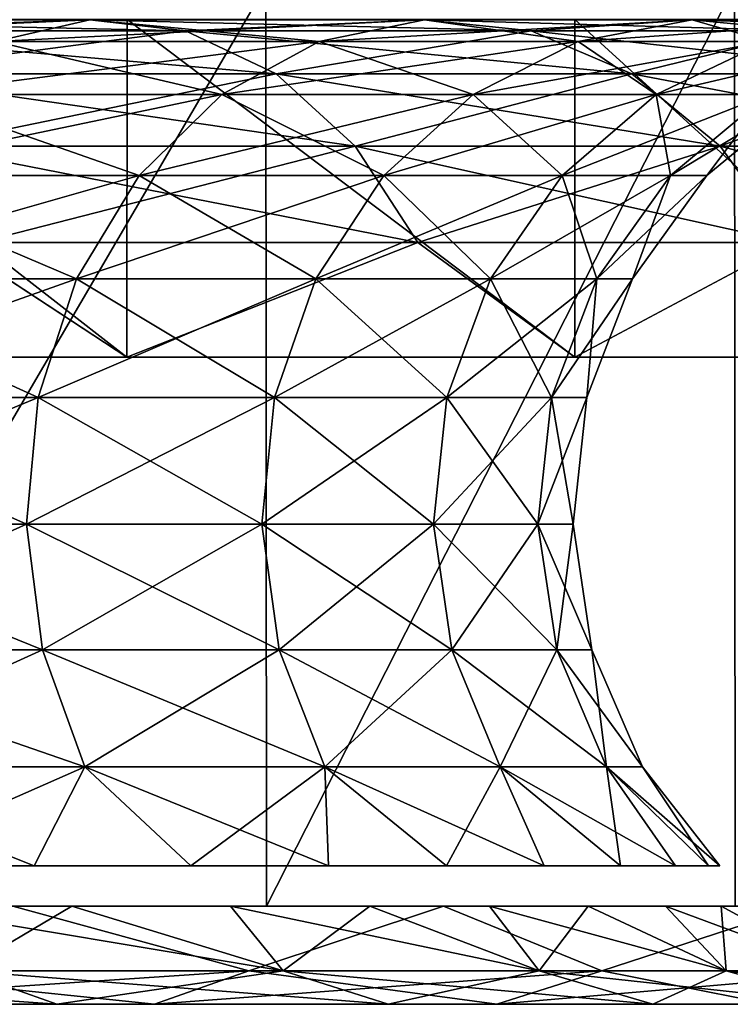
# Model space of a CAD drawing. Header units: millimetres. Extents: x -27 to 78, y -1 to 325.
# Tile 35 of 128: x 16.95 to 21.12, y -0.58 to 5.2. Entities that reach past the tile are written whole.
import ezdxf

# ---------------------------------------------------------------- set-up
doc = ezdxf.new("R2010")
doc.units = ezdxf.units.MM
doc.header["$LTSCALE"] = 65.185185
for name, color, linetype in [('224', 7, 'CONTINUOUS'), ('231', 7, 'CONTINUOUS'), ('233', 7, 'CONTINUOUS'), ('82', 7, 'CONTINUOUS'), ('85', 7, 'CONTINUOUS'), ('97', 7, 'CONTINUOUS'), ('98', 7, 'CONTINUOUS')]:
    doc.layers.add(name, color=color, linetype=linetype)

msp = doc.modelspace()

# ---------------------------------------------------------------- linework, layer by layer
at = {"layer": '224', "color": 7, "linetype": 'CONTINUOUS', "true_color": 0x96918c}
for points in [[(17.2594, 0, 12.5394), (16.2223, 0, 13.855), (17.2594, 0, -12.5394), (17.2594, 0, 12.5394)], [(17.2594, 0, -12.5394), (16.2223, 0, 13.855), (16.2223, 0, -13.855), (17.2594, 0, -12.5394)], [(18.19, 0, 11.1466), (17.2594, 0, 12.5394), (18.19, 0, -11.1466), (18.19, 0, 11.1466)], [(18.19, 0, -11.1466), (17.2594, 0, 12.5394), (17.2594, 0, -12.5394), (18.19, 0, -11.1466)], [(19.0084, 0, 9.6852), (18.19, 0, 11.1466), (19.0084, 0, -9.6852), (19.0084, 0, 9.6852)], [(19.0084, 0, -9.6852), (18.19, 0, 11.1466), (18.19, 0, -11.1466), (19.0084, 0, -9.6852)], [(19.7097, 0, 8.164), (19.0084, 0, 9.6852), (19.7097, 0, -8.164), (19.7097, 0, 8.164)], [(19.7097, 0, -8.164), (19.0084, 0, 9.6852), (19.0084, 0, -9.6852), (19.7097, 0, -8.164)], [(20.2894, 0, 6.5926), (19.7097, 0, 8.164), (20.2894, 0, -6.5926), (20.2894, 0, 6.5926)], [(20.2894, 0, -6.5926), (19.7097, 0, 8.164), (19.7097, 0, -8.164), (20.2894, 0, -6.5926)], [(20.7441, 0, 4.9804), (20.2894, 0, 6.5926), (20.7441, 0, -4.9804), (20.7441, 0, 4.9804)], [(20.7441, 0, -4.9804), (20.2894, 0, 6.5926), (20.2894, 0, -6.5926), (20.7441, 0, -4.9804)], [(21.0709, 0, 3.3375), (20.7441, 0, 4.9804), (21.0709, 0, -3.3375), (21.0709, 0, 3.3375)], [(21.0709, 0, -3.3375), (20.7441, 0, 4.9804), (20.7441, 0, -4.9804), (21.0709, 0, -3.3375)], [(21.2679, 0, 1.674), (21.0709, 0, 3.3375), (21.2679, 0, -1.674), (21.2679, 0, 1.674)], [(21.2679, 0, -1.674), (21.0709, 0, 3.3375), (21.0709, 0, -3.3375), (21.2679, 0, -1.674)]]:
    msp.add_3dface(points, dxfattribs=at)
at = {"layer": '231', "color": 7, "linetype": 'CONTINUOUS', "true_color": 0x96918c}
for points in [[(15.8558, -0.3781, -18.2986), (16.9133, 0, -18.2284), (18.2986, -0.3781, -15.8558), (15.8558, -0.3781, -18.2986)], [(18.2986, -0.3781, 15.8558), (16.9133, 0, 18.2284), (15.8558, -0.3781, 18.2986), (18.2986, -0.3781, 15.8558)], [(16.2223, 0, 13.855), (17.2594, 0, 12.5394), (16.6186, -0.379, 14.4001), (16.2223, 0, 13.855)], [(17.2594, 0, -12.5394), (16.2223, 0, -13.855), (18.4988, -0.379, -11.8885), (17.2594, 0, -12.5394)], [(18.4988, -0.379, -11.8885), (16.2223, 0, -13.855), (16.6186, -0.379, -14.4001), (18.4988, -0.379, -11.8885)], [(16.6186, -0.379, 14.4001), (17.2594, 0, 12.5394), (18.4988, -0.379, 11.8885), (16.6186, -0.379, 14.4001)], [(16.9133, 0, -18.2284), (19.4414, 0, -15.5038), (18.2986, -0.3781, -15.8558), (16.9133, 0, -18.2284)], [(19.4414, 0, 15.5038), (16.9133, 0, 18.2284), (18.2986, -0.3781, 15.8558), (19.4414, 0, 15.5038)], [(17.2594, 0, 12.5394), (18.19, 0, 11.1466), (18.4988, -0.379, 11.8885), (17.2594, 0, 12.5394)], [(18.19, 0, -11.1466), (17.2594, 0, -12.5394), (18.4988, -0.379, -11.8885), (18.19, 0, -11.1466)], [(18.19, 0, 11.1466), (19.0084, 0, 9.6852), (18.4988, -0.379, 11.8885), (18.19, 0, 11.1466)], [(19.0084, 0, -9.6852), (18.19, 0, -11.1466), (20.0024, -0.379, -9.1348), (19.0084, 0, -9.6852)], [(20.0024, -0.379, -9.1348), (18.19, 0, -11.1466), (18.4988, -0.379, -11.8885), (20.0024, -0.379, -9.1348)], [(18.2986, -0.3781, -15.8558), (19.4414, 0, -15.5038), (20.3689, -0.3781, -13.0903), (18.2986, -0.3781, -15.8558)], [(20.3689, -0.3781, 13.0903), (19.4414, 0, 15.5038), (18.2986, -0.3781, 15.8558), (20.3689, -0.3781, 13.0903)], [(18.4988, -0.379, 11.8885), (19.0084, 0, 9.6852), (20.0024, -0.379, 9.1348), (18.4988, -0.379, 11.8885)], [(19.0084, 0, 9.6852), (19.7097, 0, 8.164), (20.0024, -0.379, 9.1348), (19.0084, 0, 9.6852)], [(19.7097, 0, -8.164), (19.0084, 0, -9.6852), (20.0024, -0.379, -9.1348), (19.7097, 0, -8.164)], [(19.4414, 0, -15.5038), (21.535, 0, -12.433), (20.3689, -0.3781, -13.0903), (19.4414, 0, -15.5038)], [(21.535, 0, 12.433), (19.4414, 0, 15.5038), (20.3689, -0.3781, 13.0903), (21.535, 0, 12.433)], [(19.7097, 0, 8.164), (20.2894, 0, 6.5926), (20.0024, -0.379, 9.1348), (19.7097, 0, 8.164)], [(20.2894, 0, -6.5926), (19.7097, 0, -8.164), (21.0988, -0.379, -6.1952), (20.2894, 0, -6.5926)], [(21.0988, -0.379, -6.1952), (19.7097, 0, -8.164), (20.0024, -0.379, -9.1348), (21.0988, -0.379, -6.1952)], [(20.0024, -0.379, 9.1348), (20.2894, 0, 6.5926), (21.0988, -0.379, 6.1952), (20.0024, -0.379, 9.1348)], [(20.2894, 0, 6.5926), (20.7441, 0, 4.9804), (21.0988, -0.379, 6.1952), (20.2894, 0, 6.5926)], [(20.7441, 0, -4.9804), (20.2894, 0, -6.5926), (21.0988, -0.379, -6.1952), (20.7441, 0, -4.9804)], [(20.3689, -0.3781, -13.0903), (21.535, 0, -12.433), (22.0245, -0.3781, -10.0583), (20.3689, -0.3781, -13.0903)], [(22.0245, -0.3781, 10.0583), (21.535, 0, 12.433), (20.3689, -0.3781, 13.0903), (22.0245, -0.3781, 10.0583)], [(20.7441, 0, 4.9804), (21.0709, 0, 3.3375), (21.0988, -0.379, 6.1952), (20.7441, 0, 4.9804)], [(21.0709, 0, -3.3375), (20.7441, 0, -4.9804), (21.7657, -0.379, -3.1294), (21.0709, 0, -3.3375)], [(21.7657, -0.379, -3.1294), (20.7441, 0, -4.9804), (21.0988, -0.379, -6.1952), (21.7657, -0.379, -3.1294)], [(21.0709, 0, 3.3375), (21.2679, 0, 1.674), (21.7657, -0.379, 3.1294), (21.0709, 0, 3.3375)], [(21.0988, -0.379, 6.1952), (21.0709, 0, 3.3375), (21.7657, -0.379, 3.1294), (21.0988, -0.379, 6.1952)], [(21.2679, 0, -1.674), (21.0709, 0, -3.3375), (21.7657, -0.379, -3.1294), (21.2679, 0, -1.674)], [(16.6186, -0.379, -14.4001), (14.4001, -0.379, -16.6186), (17.1721, -0.5753, -14.8797), (16.6186, -0.379, -14.4001)], [(14.4001, -0.379, -16.6186), (14.8797, -0.5753, -17.1721), (17.1721, -0.5753, -14.8797), (14.4001, -0.379, -16.6186)], [(16.6186, -0.379, 14.4001), (17.1721, -0.5753, 14.8797), (14.8797, -0.5753, 17.1721), (16.6186, -0.379, 14.4001)], [(15.8558, -0.3781, -18.2986), (18.2986, -0.3781, -15.8558), (15.3763, -0.575, -17.7452), (15.8558, -0.3781, -18.2986)], [(15.3763, -0.575, -17.7452), (18.2986, -0.3781, -15.8558), (17.7452, -0.575, -15.3763), (15.3763, -0.575, -17.7452)], [(17.7452, -0.575, 15.3763), (15.8558, -0.3781, 18.2986), (15.3763, -0.575, 17.7452), (17.7452, -0.575, 15.3763)], [(18.2986, -0.3781, 15.8558), (15.8558, -0.3781, 18.2986), (17.7452, -0.575, 15.3763), (18.2986, -0.3781, 15.8558)], [(16.6186, -0.379, 14.4001), (18.4988, -0.379, 11.8885), (17.1721, -0.5753, 14.8797), (16.6186, -0.379, 14.4001)], [(18.4988, -0.379, -11.8885), (16.6186, -0.379, -14.4001), (19.115, -0.5753, -12.2844), (18.4988, -0.379, -11.8885)], [(16.6186, -0.379, -14.4001), (17.1721, -0.5753, -14.8797), (19.115, -0.5753, -12.2844), (16.6186, -0.379, -14.4001)], [(18.4988, -0.379, 11.8885), (19.115, -0.5753, 12.2844), (17.1721, -0.5753, 14.8797), (18.4988, -0.379, 11.8885)], [(18.2986, -0.3781, -15.8558), (20.3689, -0.3781, -13.0903), (17.7452, -0.575, -15.3763), (18.2986, -0.3781, -15.8558)], [(17.7452, -0.575, -15.3763), (20.3689, -0.3781, -13.0903), (19.7529, -0.575, -12.6944), (17.7452, -0.575, -15.3763)], [(19.7529, -0.575, 12.6944), (18.2986, -0.3781, 15.8558), (17.7452, -0.575, 15.3763), (19.7529, -0.575, 12.6944)], [(20.3689, -0.3781, 13.0903), (18.2986, -0.3781, 15.8558), (19.7529, -0.575, 12.6944), (20.3689, -0.3781, 13.0903)], [(18.4988, -0.379, 11.8885), (20.0024, -0.379, 9.1348), (19.115, -0.5753, 12.2844), (18.4988, -0.379, 11.8885)], [(20.0024, -0.379, -9.1348), (18.4988, -0.379, -11.8885), (20.6687, -0.5753, -9.4391), (20.0024, -0.379, -9.1348)], [(18.4988, -0.379, -11.8885), (19.115, -0.5753, -12.2844), (20.6687, -0.5753, -9.4391), (18.4988, -0.379, -11.8885)], [(20.0024, -0.379, 9.1348), (20.6687, -0.5753, 9.4391), (19.115, -0.5753, 12.2844), (20.0024, -0.379, 9.1348)], [(20.3689, -0.3781, -13.0903), (22.0245, -0.3781, -10.0583), (19.7529, -0.575, -12.6944), (20.3689, -0.3781, -13.0903)], [(19.7529, -0.575, -12.6944), (22.0245, -0.3781, -10.0583), (21.3584, -0.575, -9.7541), (19.7529, -0.575, -12.6944)], [(21.3584, -0.575, 9.7541), (20.3689, -0.3781, 13.0903), (19.7529, -0.575, 12.6944), (21.3584, -0.575, 9.7541)], [(20.0024, -0.379, 9.1348), (21.0988, -0.379, 6.1952), (20.6687, -0.5753, 9.4391), (20.0024, -0.379, 9.1348)], [(21.0988, -0.379, -6.1952), (20.0024, -0.379, -9.1348), (21.8016, -0.5753, -6.4015), (21.0988, -0.379, -6.1952)], [(20.0024, -0.379, -9.1348), (20.6687, -0.5753, -9.4391), (21.8016, -0.5753, -6.4015), (20.0024, -0.379, -9.1348)], [(22.0245, -0.3781, 10.0583), (20.3689, -0.3781, 13.0903), (21.3584, -0.575, 9.7541), (22.0245, -0.3781, 10.0583)], [(21.0988, -0.379, 6.1952), (21.8016, -0.5753, 6.4015), (20.6687, -0.5753, 9.4391), (21.0988, -0.379, 6.1952)], [(21.0988, -0.379, 6.1952), (21.7657, -0.379, 3.1294), (21.8016, -0.5753, 6.4015), (21.0988, -0.379, 6.1952)], [(21.7657, -0.379, -3.1294), (21.0988, -0.379, -6.1952), (22.4907, -0.5753, -3.2337), (21.7657, -0.379, -3.1294)], [(21.0988, -0.379, -6.1952), (21.8016, -0.5753, -6.4015), (22.4907, -0.5753, -3.2337), (21.0988, -0.379, -6.1952)], [(15.3763, -0.575, -17.7452), (17.7452, -0.575, -15.3763), (14.8797, -0.5753, -17.1721), (15.3763, -0.575, -17.7452)], [(14.8797, -0.5753, -17.1721), (17.7452, -0.575, -15.3763), (17.1721, -0.5753, -14.8797), (14.8797, -0.5753, -17.1721)], [(17.1721, -0.5753, 14.8797), (15.3763, -0.575, 17.7452), (14.8797, -0.5753, 17.1721), (17.1721, -0.5753, 14.8797)], [(17.7452, -0.575, 15.3763), (15.3763, -0.575, 17.7452), (17.1721, -0.5753, 14.8797), (17.7452, -0.575, 15.3763)], [(17.7452, -0.575, -15.3763), (19.7529, -0.575, -12.6944), (17.1721, -0.5753, -14.8797), (17.7452, -0.575, -15.3763)], [(17.1721, -0.5753, -14.8797), (19.7529, -0.575, -12.6944), (19.115, -0.5753, -12.2844), (17.1721, -0.5753, -14.8797)], [(19.115, -0.5753, 12.2844), (17.7452, -0.575, 15.3763), (17.1721, -0.5753, 14.8797), (19.115, -0.5753, 12.2844)], [(19.7529, -0.575, 12.6944), (17.7452, -0.575, 15.3763), (19.115, -0.5753, 12.2844), (19.7529, -0.575, 12.6944)], [(19.7529, -0.575, -12.6944), (21.3584, -0.575, -9.7541), (19.115, -0.5753, -12.2844), (19.7529, -0.575, -12.6944)], [(19.115, -0.5753, -12.2844), (21.3584, -0.575, -9.7541), (20.6687, -0.5753, -9.4391), (19.115, -0.5753, -12.2844)], [(20.6687, -0.5753, 9.4391), (19.7529, -0.575, 12.6944), (19.115, -0.5753, 12.2844), (20.6687, -0.5753, 9.4391)], [(21.3584, -0.575, 9.7541), (19.7529, -0.575, 12.6944), (20.6687, -0.5753, 9.4391), (21.3584, -0.575, 9.7541)], [(21.3584, -0.575, -9.7541), (22.5292, -0.575, -6.6152), (20.6687, -0.5753, -9.4391), (21.3584, -0.575, -9.7541)], [(20.6687, -0.5753, -9.4391), (22.5292, -0.575, -6.6152), (21.8016, -0.5753, -6.4015), (20.6687, -0.5753, -9.4391)], [(21.8016, -0.5753, 6.4015), (21.3584, -0.575, 9.7541), (20.6687, -0.5753, 9.4391), (21.8016, -0.5753, 6.4015)]]:
    msp.add_3dface(points, dxfattribs=at)
at = {"layer": '233', "linetype": 'CONTINUOUS'}
for points in [[(16.0153, 0.2375, 13.6781), (17.0391, 0.2375, 12.3794), (16.0153, 0.2375, -13.6781), (16.0153, 0.2375, 13.6781)], [(17.0391, 0.2375, 12.3794), (17.0391, 0.2375, -12.3794), (16.0153, 0.2375, -13.6781), (17.0391, 0.2375, 12.3794)], [(17.0391, 0.2375, 12.3794), (17.9579, 0.2375, 11.0044), (17.0391, 0.2375, -12.3794), (17.0391, 0.2375, 12.3794)], [(17.9579, 0.2375, 11.0044), (17.9579, 0.2375, -11.0044), (17.0391, 0.2375, -12.3794), (17.9579, 0.2375, 11.0044)], [(17.9579, 0.2375, 11.0044), (18.7659, 0.2375, 9.5616), (17.9579, 0.2375, -11.0044), (17.9579, 0.2375, 11.0044)], [(18.7659, 0.2375, 9.5616), (18.7659, 0.2375, -9.5616), (17.9579, 0.2375, -11.0044), (18.7659, 0.2375, 9.5616)], [(18.7659, 0.2375, 9.5616), (19.4582, 0.2375, 8.0598), (18.7659, 0.2375, -9.5616), (18.7659, 0.2375, 9.5616)], [(19.4582, 0.2375, 8.0598), (19.4582, 0.2375, -8.0598), (18.7659, 0.2375, -9.5616), (19.4582, 0.2375, 8.0598)], [(19.4582, 0.2375, 8.0598), (20.0305, 0.2375, 6.5084), (19.4582, 0.2375, -8.0598), (19.4582, 0.2375, 8.0598)], [(20.0305, 0.2375, 6.5084), (20.0305, 0.2375, -6.5084), (19.4582, 0.2375, -8.0598), (20.0305, 0.2375, 6.5084)], [(20.0305, 0.2375, 6.5084), (20.4794, 0.2375, 4.9169), (20.0305, 0.2375, -6.5084), (20.0305, 0.2375, 6.5084)], [(20.4794, 0.2375, 4.9169), (20.4794, 0.2375, -4.9169), (20.0305, 0.2375, -6.5084), (20.4794, 0.2375, 4.9169)], [(20.4794, 0.2375, 4.9169), (20.802, 0.2375, 3.2949), (20.4794, 0.2375, -4.9169), (20.4794, 0.2375, 4.9169)], [(20.802, 0.2375, 3.2949), (20.802, 0.2375, -3.2949), (20.4794, 0.2375, -4.9169), (20.802, 0.2375, 3.2949)], [(20.802, 0.2375, 3.2949), (20.9964, 0.2375, 1.6526), (20.802, 0.2375, -3.2949), (20.802, 0.2375, 3.2949)], [(20.9964, 0.2375, 1.6526), (20.9964, 0.2375, -1.6526), (20.802, 0.2375, -3.2949), (20.9964, 0.2375, 1.6526)], [(20.9964, 0.2375, 1.6526), (21.0614, 0.2375), (20.9964, 0.2375, -1.6526), (20.9964, 0.2375, 1.6526)]]:
    msp.add_3dface(points, dxfattribs=at)
at = {"layer": '82', "color": 7, "linetype": 'CONTINUOUS', "true_color": 0x96918c}
for points in [[(15.0466, 5.1974, 17.3647), (17.3647, 5.1974, 15.0466), (14.565, 5.07, 16.8089), (15.0466, 5.1974, 17.3647)], [(14.565, 5.07, 16.8089), (17.3647, 5.1974, 15.0466), (16.8089, 5.07, 14.565), (14.565, 5.07, 16.8089)], [(15.5336, 5.1328, 17.9267), (17.9267, 5.1328, 15.5336), (15.0466, 5.1974, 17.3647), (15.5336, 5.1328, 17.9267)], [(15.0466, 5.1974, 17.3647), (17.9267, 5.1328, 15.5336), (17.3647, 5.1974, 15.0466), (15.0466, 5.1974, 17.3647)], [(17.3647, 5.1974, -15.0466), (15.5336, 5.1328, -17.9267), (15.0466, 5.1974, -17.3647), (17.3647, 5.1974, -15.0466)], [(17.3647, 5.1974, -15.0466), (15.0466, 5.1974, -17.3647), (16.8089, 5.07, -14.565), (17.3647, 5.1974, -15.0466)], [(17.9267, 5.1328, -15.5336), (15.5336, 5.1328, -17.9267), (17.3647, 5.1974, -15.0466), (17.9267, 5.1328, -15.5336)], [(17.3647, 5.1974, 15.0466), (19.3294, 5.1974, 12.4222), (16.8089, 5.07, 14.565), (17.3647, 5.1974, 15.0466)], [(16.8089, 5.07, 14.565), (19.3294, 5.1974, 12.4222), (18.7106, 5.07, 12.0246), (16.8089, 5.07, 14.565)], [(18.7106, 5.07, -12.0246), (17.3647, 5.1974, -15.0466), (16.8089, 5.07, -14.565), (18.7106, 5.07, -12.0246)], [(17.9267, 5.1328, 15.5336), (19.9549, 5.1328, 12.8242), (17.3647, 5.1974, 15.0466), (17.9267, 5.1328, 15.5336)], [(17.3647, 5.1974, 15.0466), (19.9549, 5.1328, 12.8242), (19.3294, 5.1974, 12.4222), (17.3647, 5.1974, 15.0466)], [(19.3294, 5.1974, -12.4222), (17.9267, 5.1328, -15.5336), (17.3647, 5.1974, -15.0466), (19.3294, 5.1974, -12.4222)], [(19.3294, 5.1974, -12.4222), (17.3647, 5.1974, -15.0466), (18.7106, 5.07, -12.0246), (19.3294, 5.1974, -12.4222)], [(19.9549, 5.1328, -12.8242), (17.9267, 5.1328, -15.5336), (19.3294, 5.1974, -12.4222), (19.9549, 5.1328, -12.8242)], [(19.3294, 5.1974, 12.4222), (20.9005, 5.1974, 9.5449), (18.7106, 5.07, 12.0246), (19.3294, 5.1974, 12.4222)], [(18.7106, 5.07, 12.0246), (20.9005, 5.1974, 9.5449), (20.2315, 5.07, 9.2394), (18.7106, 5.07, 12.0246)], [(20.2315, 5.07, -9.2394), (19.3294, 5.1974, -12.4222), (18.7106, 5.07, -12.0246), (20.2315, 5.07, -9.2394)], [(19.9549, 5.1328, 12.8242), (21.5769, 5.1328, 9.8538), (19.3294, 5.1974, 12.4222), (19.9549, 5.1328, 12.8242)], [(19.3294, 5.1974, 12.4222), (21.5769, 5.1328, 9.8538), (20.9005, 5.1974, 9.5449), (19.3294, 5.1974, 12.4222)], [(20.9005, 5.1974, -9.5449), (19.9549, 5.1328, -12.8242), (19.3294, 5.1974, -12.4222), (20.9005, 5.1974, -9.5449)], [(20.9005, 5.1974, -9.5449), (19.3294, 5.1974, -12.4222), (20.2315, 5.07, -9.2394), (20.9005, 5.1974, -9.5449)], [(21.5769, 5.1328, -9.8538), (19.9549, 5.1328, -12.8242), (20.9005, 5.1974, -9.5449), (21.5769, 5.1328, -9.8538)], [(20.9005, 5.1974, 9.5449), (22.0461, 5.1974, 6.4733), (20.2315, 5.07, 9.2394), (20.9005, 5.1974, 9.5449)], [(20.2315, 5.07, 9.2394), (22.0461, 5.1974, 6.4733), (21.3405, 5.07, 6.2661), (20.2315, 5.07, 9.2394)], [(21.3405, 5.07, -6.2661), (20.9005, 5.1974, -9.5449), (20.2315, 5.07, -9.2394), (21.3405, 5.07, -6.2661)], [(21.5769, 5.1328, 9.8538), (22.7596, 5.1328, 6.6828), (20.9005, 5.1974, 9.5449), (21.5769, 5.1328, 9.8538)], [(20.9005, 5.1974, 9.5449), (22.7596, 5.1328, 6.6828), (22.0461, 5.1974, 6.4733), (20.9005, 5.1974, 9.5449)], [(22.0461, 5.1974, -6.4733), (21.5769, 5.1328, -9.8538), (20.9005, 5.1974, -9.5449), (22.0461, 5.1974, -6.4733)], [(22.0461, 5.1974, -6.4733), (20.9005, 5.1974, -9.5449), (21.3405, 5.07, -6.2661), (22.0461, 5.1974, -6.4733)], [(15.9936, 4.8806, 18.4577), (18.4577, 4.8806, 15.9936), (15.5336, 5.1328, 17.9267), (15.9936, 4.8806, 18.4577)], [(15.5336, 5.1328, 17.9267), (18.4577, 4.8806, 15.9936), (17.9267, 5.1328, 15.5336), (15.5336, 5.1328, 17.9267)], [(17.9267, 5.1328, -15.5336), (15.9936, 4.8806, -18.4577), (15.5336, 5.1328, -17.9267), (17.9267, 5.1328, -15.5336)], [(18.4577, 4.8806, -15.9936), (15.9936, 4.8806, -18.4577), (17.9267, 5.1328, -15.5336), (18.4577, 4.8806, -15.9936)], [(18.4577, 4.8806, 15.9936), (20.5459, 4.8806, 13.2041), (17.9267, 5.1328, 15.5336), (18.4577, 4.8806, 15.9936)], [(17.9267, 5.1328, 15.5336), (20.5459, 4.8806, 13.2041), (19.9549, 5.1328, 12.8242), (17.9267, 5.1328, 15.5336)], [(19.9549, 5.1328, -12.8242), (18.4577, 4.8806, -15.9936), (17.9267, 5.1328, -15.5336), (19.9549, 5.1328, -12.8242)], [(20.5459, 4.8806, -13.2041), (18.4577, 4.8806, -15.9936), (19.9549, 5.1328, -12.8242), (20.5459, 4.8806, -13.2041)], [(20.5459, 4.8806, 13.2041), (22.2159, 4.8806, 10.1457), (19.9549, 5.1328, 12.8242), (20.5459, 4.8806, 13.2041)], [(19.9549, 5.1328, 12.8242), (22.2159, 4.8806, 10.1457), (21.5769, 5.1328, 9.8538), (19.9549, 5.1328, 12.8242)], [(21.5769, 5.1328, -9.8538), (20.5459, 4.8806, -13.2041), (19.9549, 5.1328, -12.8242), (21.5769, 5.1328, -9.8538)], [(22.2159, 4.8806, -10.1457), (20.5459, 4.8806, -13.2041), (21.5769, 5.1328, -9.8538), (22.2159, 4.8806, -10.1457)], [(16.8089, 5.07, 14.565), (18.7106, 5.07, 12.0246), (16.2961, 4.7591, 14.1206), (16.8089, 5.07, 14.565)], [(16.2961, 4.7591, 14.1206), (18.7106, 5.07, 12.0246), (18.1398, 4.7591, 11.6577), (16.2961, 4.7591, 14.1206)], [(18.1398, 4.7591, -11.6577), (16.8089, 5.07, -14.565), (16.2961, 4.7591, -14.1206), (18.1398, 4.7591, -11.6577)], [(18.7106, 5.07, -12.0246), (16.8089, 5.07, -14.565), (18.1398, 4.7591, -11.6577), (18.7106, 5.07, -12.0246)], [(18.7106, 5.07, 12.0246), (20.2315, 5.07, 9.2394), (18.1398, 4.7591, 11.6577), (18.7106, 5.07, 12.0246)], [(18.1398, 4.7591, 11.6577), (20.2315, 5.07, 9.2394), (19.6142, 4.7591, 8.9575), (18.1398, 4.7591, 11.6577)], [(19.6142, 4.7591, -8.9575), (18.7106, 5.07, -12.0246), (18.1398, 4.7591, -11.6577), (19.6142, 4.7591, -8.9575)], [(20.2315, 5.07, -9.2394), (18.7106, 5.07, -12.0246), (19.6142, 4.7591, -8.9575), (20.2315, 5.07, -9.2394)], [(20.2315, 5.07, 9.2394), (21.3405, 5.07, 6.2661), (19.6142, 4.7591, 8.9575), (20.2315, 5.07, 9.2394)], [(19.6142, 4.7591, 8.9575), (21.3405, 5.07, 6.2661), (20.6894, 4.7591, 6.0749), (19.6142, 4.7591, 8.9575)], [(20.6894, 4.7591, -6.0749), (20.2315, 5.07, -9.2394), (19.6142, 4.7591, -8.9575), (20.6894, 4.7591, -6.0749)], [(21.3405, 5.07, -6.2661), (20.2315, 5.07, -9.2394), (20.6894, 4.7591, -6.0749), (21.3405, 5.07, -6.2661)], [(21.3405, 5.07, 6.2661), (22.015, 5.07, 3.1653), (20.6894, 4.7591, 6.0749), (21.3405, 5.07, 6.2661)], [(20.6894, 4.7591, 6.0749), (22.015, 5.07, 3.1653), (21.3433, 4.7591, 3.0687), (20.6894, 4.7591, 6.0749)], [(21.3433, 4.7591, -3.0687), (21.3405, 5.07, -6.2661), (20.6894, 4.7591, -6.0749), (21.3433, 4.7591, -3.0687)], [(16.3963, 4.4575, 18.9223), (18.9223, 4.4575, 16.3963), (15.9936, 4.8806, 18.4577), (16.3963, 4.4575, 18.9223)], [(15.9936, 4.8806, 18.4577), (18.9223, 4.4575, 16.3963), (18.4577, 4.8806, 15.9936), (15.9936, 4.8806, 18.4577)], [(18.4577, 4.8806, -15.9936), (16.3963, 4.4575, -18.9223), (15.9936, 4.8806, -18.4577), (18.4577, 4.8806, -15.9936)], [(18.9223, 4.4575, -16.3963), (16.3963, 4.4575, -18.9223), (18.4577, 4.8806, -15.9936), (18.9223, 4.4575, -16.3963)], [(18.9223, 4.4575, 16.3963), (21.0632, 4.4575, 13.5365), (18.4577, 4.8806, 15.9936), (18.9223, 4.4575, 16.3963)], [(18.4577, 4.8806, 15.9936), (21.0632, 4.4575, 13.5365), (20.5459, 4.8806, 13.2041), (18.4577, 4.8806, 15.9936)], [(20.5459, 4.8806, -13.2041), (18.9223, 4.4575, -16.3963), (18.4577, 4.8806, -15.9936), (20.5459, 4.8806, -13.2041)], [(21.0632, 4.4575, -13.5365), (18.9223, 4.4575, -16.3963), (20.5459, 4.8806, -13.2041), (21.0632, 4.4575, -13.5365)], [(21.0632, 4.4575, 13.5365), (22.7752, 4.4575, 10.4011), (20.5459, 4.8806, 13.2041), (21.0632, 4.4575, 13.5365)], [(20.5459, 4.8806, 13.2041), (22.7752, 4.4575, 10.4011), (22.2159, 4.8806, 10.1457), (20.5459, 4.8806, 13.2041)], [(22.2159, 4.8806, -10.1457), (21.0632, 4.4575, -13.5365), (20.5459, 4.8806, -13.2041), (22.2159, 4.8806, -10.1457)], [(22.7752, 4.4575, -10.4011), (21.0632, 4.4575, -13.5365), (22.2159, 4.8806, -10.1457), (22.7752, 4.4575, -10.4011)], [(16.2961, 4.7591, 14.1206), (18.1398, 4.7591, 11.6577), (15.8602, 4.2853, 13.7429), (16.2961, 4.7591, 14.1206)], [(15.8602, 4.2853, 13.7429), (18.1398, 4.7591, 11.6577), (17.6546, 4.2853, 11.3459), (15.8602, 4.2853, 13.7429)], [(17.6546, 4.2853, -11.3459), (16.2961, 4.7591, -14.1206), (15.8602, 4.2853, -13.7429), (17.6546, 4.2853, -11.3459)], [(18.1398, 4.7591, -11.6577), (16.2961, 4.7591, -14.1206), (17.6546, 4.2853, -11.3459), (18.1398, 4.7591, -11.6577)], [(18.1398, 4.7591, 11.6577), (19.6142, 4.7591, 8.9575), (17.6546, 4.2853, 11.3459), (18.1398, 4.7591, 11.6577)], [(17.6546, 4.2853, 11.3459), (19.6142, 4.7591, 8.9575), (19.0896, 4.2853, 8.7179), (17.6546, 4.2853, 11.3459)], [(19.0896, 4.2853, -8.7179), (18.1398, 4.7591, -11.6577), (17.6546, 4.2853, -11.3459), (19.0896, 4.2853, -8.7179)], [(19.6142, 4.7591, -8.9575), (18.1398, 4.7591, -11.6577), (19.0896, 4.2853, -8.7179), (19.6142, 4.7591, -8.9575)], [(19.6142, 4.7591, 8.9575), (20.6894, 4.7591, 6.0749), (19.0896, 4.2853, 8.7179), (19.6142, 4.7591, 8.9575)], [(19.0896, 4.2853, 8.7179), (20.6894, 4.7591, 6.0749), (20.136, 4.2853, 5.9125), (19.0896, 4.2853, 8.7179)], [(20.136, 4.2853, -5.9125), (19.6142, 4.7591, -8.9575), (19.0896, 4.2853, -8.7179), (20.136, 4.2853, -5.9125)], [(20.6894, 4.7591, -6.0749), (19.6142, 4.7591, -8.9575), (20.136, 4.2853, -5.9125), (20.6894, 4.7591, -6.0749)], [(20.6894, 4.7591, 6.0749), (21.3433, 4.7591, 3.0687), (20.136, 4.2853, 5.9125), (20.6894, 4.7591, 6.0749)], [(20.136, 4.2853, 5.9125), (21.3433, 4.7591, 3.0687), (20.7725, 4.2853, 2.9866), (20.136, 4.2853, 5.9125)], [(20.7725, 4.2853, -2.9866), (20.6894, 4.7591, -6.0749), (20.136, 4.2853, -5.9125), (20.7725, 4.2853, -2.9866)], [(21.3433, 4.7591, -3.0687), (20.6894, 4.7591, -6.0749), (20.7725, 4.2853, -2.9866), (21.3433, 4.7591, -3.0687)], [(21.3433, 4.7591, 3.0687), (21.5628, 4.7591), (20.7725, 4.2853, 2.9866), (21.3433, 4.7591, 3.0687)], [(20.7725, 4.2853, 2.9866), (21.5628, 4.7591), (20.9861, 4.2853), (20.7725, 4.2853, 2.9866)], [(20.9861, 4.2853), (21.3433, 4.7591, -3.0687), (20.7725, 4.2853, -2.9866), (20.9861, 4.2853)], [(21.5628, 4.7591), (21.3433, 4.7591, -3.0687), (20.9861, 4.2853), (21.5628, 4.7591)], [(16.7149, 3.8914, 19.29), (19.29, 3.8914, 16.7149), (16.3963, 4.4575, 18.9223), (16.7149, 3.8914, 19.29)], [(16.3963, 4.4575, 18.9223), (19.29, 3.8914, 16.7149), (18.9223, 4.4575, 16.3963), (16.3963, 4.4575, 18.9223)], [(18.9223, 4.4575, -16.3963), (16.7149, 3.8914, -19.29), (16.3963, 4.4575, -18.9223), (18.9223, 4.4575, -16.3963)], [(19.29, 3.8914, -16.7149), (16.7149, 3.8914, -19.29), (18.9223, 4.4575, -16.3963), (19.29, 3.8914, -16.7149)], [(19.29, 3.8914, 16.7149), (21.4724, 3.8914, 13.7995), (18.9223, 4.4575, 16.3963), (19.29, 3.8914, 16.7149)], [(18.9223, 4.4575, 16.3963), (21.4724, 3.8914, 13.7995), (21.0632, 4.4575, 13.5365), (18.9223, 4.4575, 16.3963)], [(21.0632, 4.4575, -13.5365), (19.29, 3.8914, -16.7149), (18.9223, 4.4575, -16.3963), (21.0632, 4.4575, -13.5365)], [(21.4724, 3.8914, -13.7995), (19.29, 3.8914, -16.7149), (21.0632, 4.4575, -13.5365), (21.4724, 3.8914, -13.7995)], [(21.4724, 3.8914, 13.7995), (23.2178, 3.8914, 10.6032), (21.0632, 4.4575, 13.5365), (21.4724, 3.8914, 13.7995)], [(21.0632, 4.4575, 13.5365), (23.2178, 3.8914, 10.6032), (22.7752, 4.4575, 10.4011), (21.0632, 4.4575, 13.5365)], [(22.7752, 4.4575, -10.4011), (21.4724, 3.8914, -13.7995), (21.0632, 4.4575, -13.5365), (22.7752, 4.4575, -10.4011)], [(15.8602, 4.2853, 13.7429), (17.6546, 4.2853, 11.3459), (15.5302, 3.6799, 13.457), (15.8602, 4.2853, 13.7429)], [(15.5302, 3.6799, 13.457), (17.6546, 4.2853, 11.3459), (17.2872, 3.6799, 11.1098), (15.5302, 3.6799, 13.457)], [(17.2872, 3.6799, -11.1098), (15.8602, 4.2853, -13.7429), (15.5302, 3.6799, -13.457), (17.2872, 3.6799, -11.1098)], [(17.6546, 4.2853, -11.3459), (15.8602, 4.2853, -13.7429), (17.2872, 3.6799, -11.1098), (17.6546, 4.2853, -11.3459)], [(17.6546, 4.2853, 11.3459), (19.0896, 4.2853, 8.7179), (17.2872, 3.6799, 11.1098), (17.6546, 4.2853, 11.3459)], [(17.2872, 3.6799, 11.1098), (19.0896, 4.2853, 8.7179), (18.6924, 3.6799, 8.5365), (17.2872, 3.6799, 11.1098)], [(18.6924, 3.6799, -8.5365), (17.6546, 4.2853, -11.3459), (17.2872, 3.6799, -11.1098), (18.6924, 3.6799, -8.5365)], [(19.0896, 4.2853, -8.7179), (17.6546, 4.2853, -11.3459), (18.6924, 3.6799, -8.5365), (19.0896, 4.2853, -8.7179)], [(19.0896, 4.2853, 8.7179), (20.136, 4.2853, 5.9125), (18.6924, 3.6799, 8.5365), (19.0896, 4.2853, 8.7179)], [(18.6924, 3.6799, 8.5365), (20.136, 4.2853, 5.9125), (19.717, 3.6799, 5.7894), (18.6924, 3.6799, 8.5365)], [(19.717, 3.6799, -5.7894), (19.0896, 4.2853, -8.7179), (18.6924, 3.6799, -8.5365), (19.717, 3.6799, -5.7894)], [(20.136, 4.2853, -5.9125), (19.0896, 4.2853, -8.7179), (19.717, 3.6799, -5.7894), (20.136, 4.2853, -5.9125)], [(20.136, 4.2853, 5.9125), (20.7725, 4.2853, 2.9866), (19.717, 3.6799, 5.7894), (20.136, 4.2853, 5.9125)], [(19.717, 3.6799, 5.7894), (20.7725, 4.2853, 2.9866), (20.3402, 3.6799, 2.9245), (19.717, 3.6799, 5.7894)], [(20.3402, 3.6799, -2.9245), (20.136, 4.2853, -5.9125), (19.717, 3.6799, -5.7894), (20.3402, 3.6799, -2.9245)], [(20.7725, 4.2853, -2.9866), (20.136, 4.2853, -5.9125), (20.3402, 3.6799, -2.9245), (20.7725, 4.2853, -2.9866)], [(20.7725, 4.2853, 2.9866), (20.9861, 4.2853), (20.3402, 3.6799, 2.9245), (20.7725, 4.2853, 2.9866)], [(20.3402, 3.6799, 2.9245), (20.9861, 4.2853), (20.5494, 3.6799), (20.3402, 3.6799, 2.9245)], [(20.5494, 3.6799), (20.7725, 4.2853, -2.9866), (20.3402, 3.6799, -2.9245), (20.5494, 3.6799)], [(20.9861, 4.2853), (20.7725, 4.2853, -2.9866), (20.5494, 3.6799), (20.9861, 4.2853)], [(17.5825, 3.2206, -18.9494), (14.5618, 3.2206, -21.3583), (16.7149, 3.8914, -19.29), (17.5825, 3.2206, -18.9494)], [(14.5618, 3.2206, 21.3583), (17.5825, 3.2206, 18.9494), (16.7149, 3.8914, 19.29), (14.5618, 3.2206, 21.3583)], [(19.29, 3.8914, -16.7149), (17.5825, 3.2206, -18.9494), (16.7149, 3.8914, -19.29), (19.29, 3.8914, -16.7149)], [(16.7149, 3.8914, 19.29), (17.5825, 3.2206, 18.9494), (19.29, 3.8914, 16.7149), (16.7149, 3.8914, 19.29)], [(20.2103, 3.2206, -16.1172), (17.5825, 3.2206, -18.9494), (19.29, 3.8914, -16.7149), (20.2103, 3.2206, -16.1172)], [(17.5825, 3.2206, 18.9494), (20.2103, 3.2206, 16.1172), (19.29, 3.8914, 16.7149), (17.5825, 3.2206, 18.9494)], [(21.4724, 3.8914, -13.7995), (20.2103, 3.2206, -16.1172), (19.29, 3.8914, -16.7149), (21.4724, 3.8914, -13.7995)], [(19.29, 3.8914, 16.7149), (20.2103, 3.2206, 16.1172), (21.4724, 3.8914, 13.7995), (19.29, 3.8914, 16.7149)], [(22.3868, 3.2206, -12.925), (20.2103, 3.2206, -16.1172), (21.4724, 3.8914, -13.7995), (22.3868, 3.2206, -12.925)], [(20.2103, 3.2206, 16.1172), (22.3868, 3.2206, 12.925), (21.4724, 3.8914, 13.7995), (20.2103, 3.2206, 16.1172)], [(15.5302, 3.6799, 13.457), (17.2872, 3.6799, 11.1098), (15.3278, 2.9832, 13.2816), (15.5302, 3.6799, 13.457)], [(15.3278, 2.9832, 13.2816), (17.2872, 3.6799, 11.1098), (17.062, 2.9832, 10.9651), (15.3278, 2.9832, 13.2816)], [(17.062, 2.9832, -10.9651), (15.5302, 3.6799, -13.457), (15.3278, 2.9832, -13.2816), (17.062, 2.9832, -10.9651)], [(17.2872, 3.6799, -11.1098), (15.5302, 3.6799, -13.457), (17.062, 2.9832, -10.9651), (17.2872, 3.6799, -11.1098)], [(17.2872, 3.6799, 11.1098), (18.6924, 3.6799, 8.5365), (17.062, 2.9832, 10.9651), (17.2872, 3.6799, 11.1098)], [(17.062, 2.9832, 10.9651), (18.6924, 3.6799, 8.5365), (18.4488, 2.9832, 8.4253), (17.062, 2.9832, 10.9651)], [(18.4488, 2.9832, -8.4253), (17.2872, 3.6799, -11.1098), (17.062, 2.9832, -10.9651), (18.4488, 2.9832, -8.4253)], [(18.6924, 3.6799, -8.5365), (17.2872, 3.6799, -11.1098), (18.4488, 2.9832, -8.4253), (18.6924, 3.6799, -8.5365)], [(18.6924, 3.6799, 8.5365), (19.717, 3.6799, 5.7894), (18.4488, 2.9832, 8.4253), (18.6924, 3.6799, 8.5365)], [(18.4488, 2.9832, 8.4253), (19.717, 3.6799, 5.7894), (19.4601, 2.9832, 5.714), (18.4488, 2.9832, 8.4253)], [(19.4601, 2.9832, -5.714), (18.6924, 3.6799, -8.5365), (18.4488, 2.9832, -8.4253), (19.4601, 2.9832, -5.714)], [(19.717, 3.6799, -5.7894), (18.6924, 3.6799, -8.5365), (19.4601, 2.9832, -5.714), (19.717, 3.6799, -5.7894)], [(19.717, 3.6799, 5.7894), (20.3402, 3.6799, 2.9245), (19.4601, 2.9832, 5.714), (19.717, 3.6799, 5.7894)], [(19.4601, 2.9832, 5.714), (20.3402, 3.6799, 2.9245), (20.0752, 2.9832, 2.8864), (19.4601, 2.9832, 5.714)], [(20.0752, 2.9832, -2.8864), (19.717, 3.6799, -5.7894), (19.4601, 2.9832, -5.714), (20.0752, 2.9832, -2.8864)], [(20.3402, 3.6799, -2.9245), (19.717, 3.6799, -5.7894), (20.0752, 2.9832, -2.8864), (20.3402, 3.6799, -2.9245)], [(20.3402, 3.6799, 2.9245), (20.5494, 3.6799), (20.0752, 2.9832, 2.8864), (20.3402, 3.6799, 2.9245)], [(20.0752, 2.9832, 2.8864), (20.5494, 3.6799), (20.2816, 2.9832), (20.0752, 2.9832, 2.8864)], [(20.2816, 2.9832), (20.3402, 3.6799, -2.9245), (20.0752, 2.9832, -2.8864), (20.2816, 2.9832)], [(20.5494, 3.6799), (20.3402, 3.6799, -2.9245), (20.2816, 2.9832), (20.5494, 3.6799)], [(15.3278, 2.9832, 13.2816), (17.062, 2.9832, 10.9651), (15.2666, 2.2412, 13.2286), (15.3278, 2.9832, 13.2816)], [(15.2666, 2.2412, 13.2286), (17.062, 2.9832, 10.9651), (16.9938, 2.2412, 10.9213), (15.2666, 2.2412, 13.2286)], [(16.9938, 2.2412, -10.9213), (15.3278, 2.9832, -13.2816), (15.2666, 2.2412, -13.2286), (16.9938, 2.2412, -10.9213)], [(17.062, 2.9832, -10.9651), (15.3278, 2.9832, -13.2816), (16.9938, 2.2412, -10.9213), (17.062, 2.9832, -10.9651)], [(17.062, 2.9832, 10.9651), (18.4488, 2.9832, 8.4253), (16.9938, 2.2412, 10.9213), (17.062, 2.9832, 10.9651)], [(16.9938, 2.2412, 10.9213), (18.4488, 2.9832, 8.4253), (18.3751, 2.2412, 8.3916), (16.9938, 2.2412, 10.9213)], [(18.3751, 2.2412, -8.3916), (17.062, 2.9832, -10.9651), (16.9938, 2.2412, -10.9213), (18.3751, 2.2412, -8.3916)], [(18.4488, 2.9832, -8.4253), (17.062, 2.9832, -10.9651), (18.3751, 2.2412, -8.3916), (18.4488, 2.9832, -8.4253)], [(18.4488, 2.9832, 8.4253), (19.4601, 2.9832, 5.714), (18.3751, 2.2412, 8.3916), (18.4488, 2.9832, 8.4253)], [(18.3751, 2.2412, 8.3916), (19.4601, 2.9832, 5.714), (19.3823, 2.2412, 5.6912), (18.3751, 2.2412, 8.3916)], [(19.3823, 2.2412, -5.6912), (18.4488, 2.9832, -8.4253), (18.3751, 2.2412, -8.3916), (19.3823, 2.2412, -5.6912)], [(19.4601, 2.9832, -5.714), (18.4488, 2.9832, -8.4253), (19.3823, 2.2412, -5.6912), (19.4601, 2.9832, -5.714)], [(19.4601, 2.9832, 5.714), (20.0752, 2.9832, 2.8864), (19.3823, 2.2412, 5.6912), (19.4601, 2.9832, 5.714)], [(19.3823, 2.2412, 5.6912), (20.0752, 2.9832, 2.8864), (19.995, 2.2412, 2.8748), (19.3823, 2.2412, 5.6912)], [(19.995, 2.2412, -2.8748), (19.4601, 2.9832, -5.714), (19.3823, 2.2412, -5.6912), (19.995, 2.2412, -2.8748)], [(20.0752, 2.9832, -2.8864), (19.4601, 2.9832, -5.714), (19.995, 2.2412, -2.8748), (20.0752, 2.9832, -2.8864)], [(20.0752, 2.9832, 2.8864), (20.2816, 2.9832), (19.995, 2.2412, 2.8748), (20.0752, 2.9832, 2.8864)], [(19.995, 2.2412, 2.8748), (20.2816, 2.9832), (20.2006, 2.2412), (19.995, 2.2412, 2.8748)], [(20.2006, 2.2412), (20.0752, 2.9832, -2.8864), (19.995, 2.2412, -2.8748), (20.2006, 2.2412)], [(20.2816, 2.9832), (20.0752, 2.9832, -2.8864), (20.2006, 2.2412), (20.2816, 2.9832)], [(15.2666, 2.2412, 13.2286), (16.9938, 2.2412, 10.9213), (15.3505, 1.5031, 13.3013), (15.2666, 2.2412, 13.2286)], [(16.9938, 2.2412, -10.9213), (15.2666, 2.2412, -13.2286), (17.0872, 1.5031, -10.9813), (16.9938, 2.2412, -10.9213)], [(17.0872, 1.5031, -10.9813), (15.2666, 2.2412, -13.2286), (15.3505, 1.5031, -13.3013), (17.0872, 1.5031, -10.9813)], [(15.3505, 1.5031, 13.3013), (16.9938, 2.2412, 10.9213), (17.0872, 1.5031, 10.9813), (15.3505, 1.5031, 13.3013)], [(16.9938, 2.2412, 10.9213), (18.3751, 2.2412, 8.3916), (17.0872, 1.5031, 10.9813), (16.9938, 2.2412, 10.9213)], [(18.3751, 2.2412, -8.3916), (16.9938, 2.2412, -10.9213), (18.4761, 1.5031, -8.4378), (18.3751, 2.2412, -8.3916)], [(18.4761, 1.5031, -8.4378), (16.9938, 2.2412, -10.9213), (17.0872, 1.5031, -10.9813), (18.4761, 1.5031, -8.4378)], [(17.0872, 1.5031, 10.9813), (18.3751, 2.2412, 8.3916), (18.4761, 1.5031, 8.4378), (17.0872, 1.5031, 10.9813)], [(18.3751, 2.2412, 8.3916), (19.3823, 2.2412, 5.6912), (18.4761, 1.5031, 8.4378), (18.3751, 2.2412, 8.3916)], [(19.3823, 2.2412, -5.6912), (18.3751, 2.2412, -8.3916), (19.4889, 1.5031, -5.7225), (19.3823, 2.2412, -5.6912)], [(19.4889, 1.5031, -5.7225), (18.3751, 2.2412, -8.3916), (18.4761, 1.5031, -8.4378), (19.4889, 1.5031, -5.7225)], [(18.4761, 1.5031, 8.4378), (19.3823, 2.2412, 5.6912), (19.4889, 1.5031, 5.7225), (18.4761, 1.5031, 8.4378)], [(19.3823, 2.2412, 5.6912), (19.995, 2.2412, 2.8748), (19.4889, 1.5031, 5.7225), (19.3823, 2.2412, 5.6912)], [(19.995, 2.2412, -2.8748), (19.3823, 2.2412, -5.6912), (20.1049, 1.5031, -2.8906), (19.995, 2.2412, -2.8748)], [(20.1049, 1.5031, -2.8906), (19.3823, 2.2412, -5.6912), (19.4889, 1.5031, -5.7225), (20.1049, 1.5031, -2.8906)], [(19.4889, 1.5031, 5.7225), (19.995, 2.2412, 2.8748), (20.1049, 1.5031, 2.8906), (19.4889, 1.5031, 5.7225)], [(19.995, 2.2412, 2.8748), (20.2006, 2.2412), (20.1049, 1.5031, 2.8906), (19.995, 2.2412, 2.8748)], [(20.2006, 2.2412), (19.995, 2.2412, -2.8748), (20.3116, 1.5031), (20.2006, 2.2412)], [(20.3116, 1.5031), (19.995, 2.2412, -2.8748), (20.1049, 1.5031, -2.8906), (20.3116, 1.5031)], [(20.1049, 1.5031, 2.8906), (20.2006, 2.2412), (20.3116, 1.5031), (20.1049, 1.5031, 2.8906)], [(15.574, 0.8178, -13.495), (17.3361, 0.8178, -11.1412), (15.3505, 1.5031, -13.3013), (15.574, 0.8178, -13.495)], [(17.3361, 0.8178, -11.1412), (17.0872, 1.5031, -10.9813), (15.3505, 1.5031, -13.3013), (17.3361, 0.8178, -11.1412)], [(15.574, 0.8178, 13.495), (15.3505, 1.5031, 13.3013), (17.0872, 1.5031, 10.9813), (15.574, 0.8178, 13.495)], [(17.3361, 0.8178, 11.1412), (15.574, 0.8178, 13.495), (17.0872, 1.5031, 10.9813), (17.3361, 0.8178, 11.1412)], [(17.3361, 0.8178, -11.1412), (18.7452, 0.8178, -8.5606), (17.0872, 1.5031, -10.9813), (17.3361, 0.8178, -11.1412)], [(18.7452, 0.8178, -8.5606), (18.4761, 1.5031, -8.4378), (17.0872, 1.5031, -10.9813), (18.7452, 0.8178, -8.5606)], [(17.3361, 0.8178, 11.1412), (17.0872, 1.5031, 10.9813), (18.4761, 1.5031, 8.4378), (17.3361, 0.8178, 11.1412)], [(18.7452, 0.8178, 8.5606), (17.3361, 0.8178, 11.1412), (18.4761, 1.5031, 8.4378), (18.7452, 0.8178, 8.5606)], [(18.7452, 0.8178, -8.5606), (19.7727, 0.8178, -5.8058), (18.4761, 1.5031, -8.4378), (18.7452, 0.8178, -8.5606)], [(19.7727, 0.8178, -5.8058), (19.4889, 1.5031, -5.7225), (18.4761, 1.5031, -8.4378), (19.7727, 0.8178, -5.8058)], [(18.7452, 0.8178, 8.5606), (18.4761, 1.5031, 8.4378), (19.4889, 1.5031, 5.7225), (18.7452, 0.8178, 8.5606)], [(19.7727, 0.8178, 5.8058), (18.7452, 0.8178, 8.5606), (19.4889, 1.5031, 5.7225), (19.7727, 0.8178, 5.8058)], [(19.7727, 0.8178, -5.8058), (20.3977, 0.8178, -2.9327), (19.4889, 1.5031, -5.7225), (19.7727, 0.8178, -5.8058)], [(20.3977, 0.8178, -2.9327), (20.1049, 1.5031, -2.8906), (19.4889, 1.5031, -5.7225), (20.3977, 0.8178, -2.9327)], [(19.7727, 0.8178, 5.8058), (19.4889, 1.5031, 5.7225), (20.1049, 1.5031, 2.8906), (19.7727, 0.8178, 5.8058)], [(20.3977, 0.8178, 2.9327), (19.7727, 0.8178, 5.8058), (20.1049, 1.5031, 2.8906), (20.3977, 0.8178, 2.9327)], [(20.3977, 0.8178, -2.9327), (20.6074, 0.8178), (20.1049, 1.5031, -2.8906), (20.3977, 0.8178, -2.9327)], [(20.6074, 0.8178), (20.3116, 1.5031), (20.1049, 1.5031, -2.8906), (20.6074, 0.8178)], [(20.3977, 0.8178, 2.9327), (20.1049, 1.5031, 2.8906), (20.3116, 1.5031), (20.3977, 0.8178, 2.9327)], [(20.6074, 0.8178), (20.3977, 0.8178, 2.9327), (20.3116, 1.5031), (20.6074, 0.8178)], [(17.3361, 0.8178, 11.1412), (16.0153, 0.2375, 13.6781), (15.574, 0.8178, 13.495), (17.3361, 0.8178, 11.1412)], [(16.0153, 0.2375, -13.6781), (17.0391, 0.2375, -12.3794), (15.574, 0.8178, -13.495), (16.0153, 0.2375, -13.6781)], [(15.574, 0.8178, -13.495), (17.0391, 0.2375, -12.3794), (17.3361, 0.8178, -11.1412), (15.574, 0.8178, -13.495)], [(17.0391, 0.2375, 12.3794), (16.0153, 0.2375, 13.6781), (17.3361, 0.8178, 11.1412), (17.0391, 0.2375, 12.3794)], [(17.9579, 0.2375, 11.0044), (17.0391, 0.2375, 12.3794), (17.3361, 0.8178, 11.1412), (17.9579, 0.2375, 11.0044)], [(17.0391, 0.2375, -12.3794), (17.9579, 0.2375, -11.0044), (17.3361, 0.8178, -11.1412), (17.0391, 0.2375, -12.3794)], [(18.7452, 0.8178, 8.5606), (17.9579, 0.2375, 11.0044), (17.3361, 0.8178, 11.1412), (18.7452, 0.8178, 8.5606)], [(17.9579, 0.2375, -11.0044), (18.7659, 0.2375, -9.5616), (17.3361, 0.8178, -11.1412), (17.9579, 0.2375, -11.0044)], [(17.3361, 0.8178, -11.1412), (18.7659, 0.2375, -9.5616), (18.7452, 0.8178, -8.5606), (17.3361, 0.8178, -11.1412)], [(18.7659, 0.2375, 9.5616), (17.9579, 0.2375, 11.0044), (18.7452, 0.8178, 8.5606), (18.7659, 0.2375, 9.5616)], [(19.4582, 0.2375, 8.0598), (18.7659, 0.2375, 9.5616), (18.7452, 0.8178, 8.5606), (19.4582, 0.2375, 8.0598)], [(19.7727, 0.8178, 5.8058), (19.4582, 0.2375, 8.0598), (18.7452, 0.8178, 8.5606), (19.7727, 0.8178, 5.8058)], [(19.4582, 0.2375, -8.0598), (20.0305, 0.2375, -6.5084), (18.7452, 0.8178, -8.5606), (19.4582, 0.2375, -8.0598)], [(18.7452, 0.8178, -8.5606), (20.0305, 0.2375, -6.5084), (19.7727, 0.8178, -5.8058), (18.7452, 0.8178, -8.5606)], [(18.7659, 0.2375, -9.5616), (19.4582, 0.2375, -8.0598), (18.7452, 0.8178, -8.5606), (18.7659, 0.2375, -9.5616)], [(20.0305, 0.2375, 6.5084), (19.4582, 0.2375, 8.0598), (19.7727, 0.8178, 5.8058), (20.0305, 0.2375, 6.5084)], [(20.4794, 0.2375, 4.9169), (20.0305, 0.2375, 6.5084), (19.7727, 0.8178, 5.8058), (20.4794, 0.2375, 4.9169)], [(20.3977, 0.8178, 2.9327), (20.4794, 0.2375, 4.9169), (19.7727, 0.8178, 5.8058), (20.3977, 0.8178, 2.9327)], [(20.4794, 0.2375, -4.9169), (20.802, 0.2375, -3.2949), (19.7727, 0.8178, -5.8058), (20.4794, 0.2375, -4.9169)], [(19.7727, 0.8178, -5.8058), (20.802, 0.2375, -3.2949), (20.3977, 0.8178, -2.9327), (19.7727, 0.8178, -5.8058)], [(20.0305, 0.2375, -6.5084), (20.4794, 0.2375, -4.9169), (19.7727, 0.8178, -5.8058), (20.0305, 0.2375, -6.5084)], [(20.802, 0.2375, 3.2949), (20.4794, 0.2375, 4.9169), (20.3977, 0.8178, 2.9327), (20.802, 0.2375, 3.2949)], [(20.9964, 0.2375, 1.6526), (20.802, 0.2375, 3.2949), (20.3977, 0.8178, 2.9327), (20.9964, 0.2375, 1.6526)], [(20.6074, 0.8178), (20.9964, 0.2375, 1.6526), (20.3977, 0.8178, 2.9327), (20.6074, 0.8178)], [(20.9964, 0.2375, -1.6526), (21.0614, 0.2375), (20.3977, 0.8178, -2.9327), (20.9964, 0.2375, -1.6526)], [(20.3977, 0.8178, -2.9327), (21.0614, 0.2375), (20.6074, 0.8178), (20.3977, 0.8178, -2.9327)], [(20.802, 0.2375, -3.2949), (20.9964, 0.2375, -1.6526), (20.3977, 0.8178, -2.9327), (20.802, 0.2375, -3.2949)], [(21.0614, 0.2375), (20.9964, 0.2375, 1.6526), (20.6074, 0.8178), (21.0614, 0.2375)]]:
    msp.add_3dface(points, dxfattribs=at)
at = {"layer": '85', "color": 7, "linetype": 'CONTINUOUS', "true_color": 0x96918c}
for points in [[(14.5618, 3.2206, -21.3583), (17.5825, 3.2206, -18.9494), (14.563, 5.2, -21.3574), (14.5618, 3.2206, -21.3583)], [(17.5825, 3.2206, 18.9494), (14.5618, 3.2206, 21.3583), (14.5633, 5.2, 21.3572), (17.5825, 3.2206, 18.9494)], [(14.563, 5.2, -21.3574), (17.5825, 3.2206, -18.9494), (17.584, 5.2, -18.948), (14.563, 5.2, -21.3574)], [(17.5843, 5.2, 18.9477), (17.5825, 3.2206, 18.9494), (14.5633, 5.2, 21.3572), (17.5843, 5.2, 18.9477)], [(17.5825, 3.2206, -18.9494), (20.2103, 3.2206, -16.1172), (17.584, 5.2, -18.948), (17.5825, 3.2206, -18.9494)], [(20.2103, 3.2206, 16.1172), (17.5825, 3.2206, 18.9494), (17.5843, 5.2, 18.9477), (20.2103, 3.2206, 16.1172)], [(17.584, 5.2, -18.948), (20.2103, 3.2206, -16.1172), (20.2118, 5.2, -16.1151), (17.584, 5.2, -18.948)], [(20.2122, 5.2, 16.1147), (20.2103, 3.2206, 16.1172), (17.5843, 5.2, 18.9477), (20.2122, 5.2, 16.1147)], [(20.2103, 3.2206, -16.1172), (22.3868, 3.2206, -12.925), (20.2118, 5.2, -16.1151), (20.2103, 3.2206, -16.1172)], [(22.3868, 3.2206, 12.925), (20.2103, 3.2206, 16.1172), (20.2122, 5.2, 16.1147), (22.3868, 3.2206, 12.925)], [(20.2118, 5.2, -16.1151), (22.3868, 3.2206, -12.925), (22.3877, 5.2, -12.9234), (20.2118, 5.2, -16.1151)], [(22.3879, 5.2, 12.9229), (22.3868, 3.2206, 12.925), (20.2122, 5.2, 16.1147), (22.3879, 5.2, 12.9229)]]:
    msp.add_3dface(points, dxfattribs=at)
at = {"layer": '97', "color": 7, "linetype": 'CONTINUOUS', "true_color": 0x96918c}
for points in [[(18.3987, 5.4, 19.8291), (15.2378, 5.4, 22.3498), (15.2407, 0, 22.3478), (18.3987, 5.4, 19.8291)], [(15.2378, 5.4, -22.3498), (18.3987, 5.4, -19.8291), (15.2403, 0, -22.348), (15.2378, 5.4, -22.3498)], [(15.2403, 0, -22.348), (18.3987, 5.4, -19.8291), (18.4014, 0, -19.8265), (15.2403, 0, -22.348)], [(18.4018, 0, 19.8262), (18.3987, 5.4, 19.8291), (15.2407, 0, 22.3478), (18.4018, 0, 19.8262)], [(21.1485, 5.4, 16.8654), (18.3987, 5.4, 19.8291), (18.4018, 0, 19.8262), (21.1485, 5.4, 16.8654)], [(18.3987, 5.4, -19.8291), (21.1485, 5.4, -16.8654), (18.4014, 0, -19.8265), (18.3987, 5.4, -19.8291)], [(18.4014, 0, -19.8265), (21.1485, 5.4, -16.8654), (21.1521, 0, -16.8609), (18.4014, 0, -19.8265)], [(21.1526, 0, 16.8603), (21.1485, 5.4, 16.8654), (18.4018, 0, 19.8262), (21.1526, 0, 16.8603)]]:
    msp.add_3dface(points, dxfattribs=at)
at = {"layer": '98', "color": 7, "linetype": 'CONTINUOUS', "true_color": 0x96918c}
for points in [[(15.2403, 0, -22.348), (18.4014, 0, -19.8265), (16.9133, 0, -18.2284), (15.2403, 0, -22.348)], [(18.4018, 0, 19.8262), (15.2407, 0, 22.3478), (16.9133, 0, 18.2284), (18.4018, 0, 19.8262)], [(16.9133, 0, -18.2284), (18.4014, 0, -19.8265), (19.4414, 0, -15.5038), (16.9133, 0, -18.2284)], [(19.4414, 0, 15.5038), (18.4018, 0, 19.8262), (16.9133, 0, 18.2284), (19.4414, 0, 15.5038)], [(18.4014, 0, -19.8265), (21.1521, 0, -16.8609), (19.4414, 0, -15.5038), (18.4014, 0, -19.8265)], [(21.1526, 0, 16.8603), (18.4018, 0, 19.8262), (19.4414, 0, 15.5038), (21.1526, 0, 16.8603)], [(19.4414, 0, -15.5038), (21.1521, 0, -16.8609), (21.535, 0, -12.433), (19.4414, 0, -15.5038)], [(21.535, 0, 12.433), (21.1526, 0, 16.8603), (19.4414, 0, 15.5038), (21.535, 0, 12.433)]]:
    msp.add_3dface(points, dxfattribs=at)

doc.saveas('drawing.dxf')
